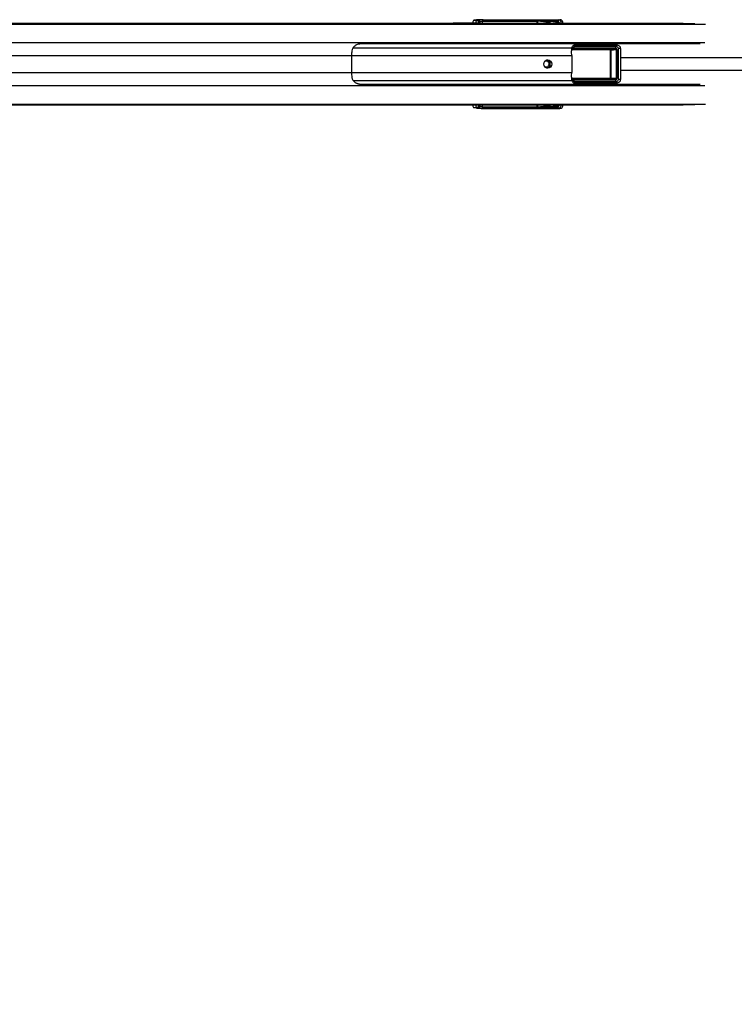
# Paper-space layout 'In-Ground Anchor' of a CAD drawing. Header units: millimetres. Extents: x 1903 to 18395, y 314 to 15846.
# Tile 34 of 52: x 4084 to 4923, y 11243 to 12398. Entities that reach past the tile are written whole.
import ezdxf

# ---------------------------------------------------------------- set-up
doc = ezdxf.new("R2010")
doc.units = ezdxf.units.MM
doc.layers.add('COMPONENT_GEOMETRY', color=7, linetype='Continuous')
doc.styles.add('SLDTEXTSTYLE1', font='TXT', dxfattribs={"width": 0.75})
doc.dimstyles.new('SLDDIMSTYLE2', dxfattribs={"dimtxt": 100, "dimasz": 6.604, "dimexe": 0, "dimexo": 0.0625, "dimgap": 25, "dimtad": 0, "dimtih": 1, "dimtoh": 1, "dimdec": 0, "dimlfac": 0.5, "dimrnd": 1e-09, "dimzin": 12, "dimdsep": 46, "dimtxsty": 'SLDTEXTSTYLE1', "dimsah": 1, "dimcen": 0.09, "dimadec": 0, "dimazin": 3, "dimtfac": 1, "dimtdec": 3, "dimtofl": 0, "dimtmove": 0, "dimatfit": 3, "dimfxl": 1, "dimfrac": 2, "dimtolj": 1, "dimtzin": 12, "dimarcsym": 0})

# ---------------------------------------------------------------- blocks, each defined once
blk = doc.blocks.new('_D_15')
at = {"layer": 'COMPONENT_GEOMETRY', "color": 7, "ltscale": 2}
for p, q in [((2938.4, 12281.5), (2938.4, 8362)), ((10064.3, 12285.6), (10064.3, 8362)), ((2938.4, 8368.4), (6353.5, 8368.4)), ((10064.3, 8368.4), (6649.1, 8368.4))]:
    blk.add_line(p, q, dxfattribs=at)
for points in [[(2938.4, 8368.4), (2945, 8367.4), (2945, 8369.4)], [(10064.3, 8368.4), (10057.7, 8369.4), (10057.7, 8367.4)]]:
    blk.add_solid(points, dxfattribs=at)
at = {"layer": 'COMPONENT_GEOMETRY', "color": 7, "ltscale": 2, "insert": (6353.5, 8417.9), "char_height": 100, "attachment_point": 1, "style": 'SLDTEXTSTYLE1'}
blk.add_mtext('3563', dxfattribs=at)

psp = doc.layouts.new('In-Ground Anchor')

# ---------------------------------------------------------------- linework, layer by layer
at = {"color": 7, "linetype": 'Continuous', "lineweight": 25, "ltscale": 2}
for p, q in [((3438.42, 12393.92), (4592.57, 12393.92)), ((4592.57, 12393.92), (4598.65, 12393.92)), ((4598.65, 12393.92), (4616.6, 12393.92)), ((4614.52, 12393.53), (4621.25, 12393.29)), ((4614.52, 12393.53), (4623.5, 12393.53)), ((4616.6, 12393.92), (4619.65, 12393.92)), ((4620.13, 12397.63), (4617.11, 12397.2)), ((4617.11, 12397.2), (4620.89, 12397.21)), ((4619.65, 12393.92), (4862.79, 12393.92)), ((4620.89, 12397.21), (4622.42, 12397.42)), ((4624.34, 12395.42), (4622.81, 12395.21)), ((4623.95, 12393.44), (4623.5, 12393.53)), ((4691.32, 12395.96), (4626.97, 12395.96)), ((4627.63, 12397.62), (4715.96, 12397.62)), ((4627.95, 12397.92), (4718.1, 12397.92)), ((4702.16, 12395.14), (4691.6, 12396.12)), ((4692.56, 12397.11), (4703.1, 12396.14)), ((4704.62, 12396.14), (4696.89, 12397)), ((4697.03, 12396.99), (4696.89, 12397)), ((4704.72, 12396.13), (4697.03, 12396.99)), ((4703.61, 12394.64), (4702.34, 12394.64)), ((4703.1, 12396.14), (4704.62, 12396.14)), ((4705.1, 12394.64), (4703.61, 12394.64)), ((4704.72, 12396.13), (4704.62, 12396.14)), ((4705.76, 12393.92), (4705.76, 12394.64)), ((4713.51, 12395.08), (4706.12, 12395.76)), ((4707.25, 12396.74), (4714.45, 12396.08)), ((4715.85, 12396.08), (4710.66, 12396.66)), ((4715.95, 12396.07), (4710.77, 12396.65)), ((4713.69, 12394.58), (4714.96, 12394.58)), ((4713.69, 12394.18), (4713.69, 12394.58)), ((4713.69, 12394.18), (4714.96, 12394.18)), ((4714.45, 12396.08), (4715.85, 12396.08)), ((4714.96, 12394.58), (4714.96, 12394.18)), ((4716.34, 12394.58), (4714.96, 12394.58)), ((4714.96, 12394.18), (4716.34, 12394.18)), ((4715.85, 12396.08), (4715.95, 12396.07)), ((4715.96, 12397.62), (4718.1, 12397.92)), ((4716.34, 12394.18), (4716.34, 12394.58)), ((4716.99, 12394.18), (4716.99, 12394.58)), ((4882.76, 12369.42), (4483.63, 12369.42)), ((4733.9, 12364.51), (4782.74, 12364.51)), ((4783.05, 12363.51), (4734.21, 12363.51)), ((4784.29, 12366.07), (4735.2, 12366.01)), ((4736.86, 12368.01), (4784.9, 12368.06)), ((4757.61, 12368.95), (4777.54, 12368.97)), ((4776.74, 12362.94), (4783.05, 12363.51)), ((4777.51, 12329.88), (4777.51, 12361.95)), ((4777.51, 12361.95), (4777.81, 12361.95)), ((4784.9, 12368.06), (4777.54, 12368.97)), ((4784.58, 12362.56), (4777.81, 12361.95)), ((4777.81, 12361.95), (4777.81, 12329.88)), ((4785.52, 12368.03), (4778.22, 12368.93)), ((4784.58, 12362.56), (4785.18, 12362.56)), ((4784.58, 12329.27), (4784.58, 12362.56)), ((4785.18, 12362.56), (4785.18, 12329.27)), ((4786.69, 12327.83), (4786.69, 12364.01)), ((4789.35, 12327.83), (4789.35, 12364.01)), ((4473.48, 12355.77), (4473.48, 12336.07)), ((4731.85, 12355.77), (4731.85, 12336.07)), ((4734.84, 12325.15), (4733.4, 12326.88)), ((4782.74, 12327.33), (4733.9, 12327.33)), ((4734.21, 12328.33), (4783.05, 12328.33)), ((4735.2, 12325.83), (4784.29, 12325.77)), ((4784.9, 12323.77), (4736.86, 12323.83)), ((4783.05, 12328.33), (4776.74, 12328.9)), ((4777.51, 12329.88), (4777.81, 12329.88)), ((4777.54, 12322.86), (4784.9, 12323.77)), ((4777.81, 12329.88), (4784.58, 12329.27)), ((4778.22, 12322.91), (4785.52, 12323.81)), ((4784.58, 12329.27), (4785.18, 12329.27)), ((4483.63, 12322.42), (4882.76, 12322.42)), ((4757.61, 12322.89), (4777.54, 12322.86)), ((3782.57, 12297.92), (4592.57, 12297.92)), ((4592.57, 12297.92), (4598.65, 12297.92)), ((4598.65, 12297.92), (4616.6, 12297.92)), ((4621.25, 12298.55), (4614.52, 12298.31)), ((4614.52, 12298.31), (4623.5, 12298.31)), ((4616.6, 12297.92), (4619.65, 12297.92)), ((4620.89, 12294.63), (4617.11, 12294.64)), ((4620.13, 12294.21), (4617.11, 12294.64)), ((4619.65, 12297.92), (4862.79, 12297.92)), ((4622.42, 12294.42), (4620.89, 12294.63)), ((4622.81, 12296.63), (4624.34, 12296.41)), ((4623.5, 12298.31), (4623.95, 12298.4)), ((4626.97, 12295.87), (4691.32, 12295.87)), ((4715.96, 12294.22), (4627.63, 12294.22)), ((4627.95, 12293.92), (4718.1, 12293.92)), ((4691.6, 12295.72), (4702.16, 12296.7)), ((4703.1, 12295.7), (4692.56, 12294.72)), ((4696.89, 12294.83), (4704.62, 12295.7)), ((4696.89, 12294.83), (4697.04, 12294.86)), ((4697.04, 12294.85), (4704.72, 12295.7)), ((4702.34, 12297.2), (4703.61, 12297.2)), ((4704.62, 12295.7), (4703.1, 12295.7)), ((4703.61, 12297.2), (4705.1, 12297.2)), ((4705.76, 12297.2), (4705.76, 12297.92)), ((4706.12, 12296.08), (4713.51, 12296.76)), ((4714.45, 12295.76), (4707.25, 12295.09)), ((4710.66, 12295.18), (4715.85, 12295.76)), ((4710.77, 12295.19), (4715.95, 12295.77)), ((4714.96, 12297.66), (4713.69, 12297.66)), ((4713.69, 12297.26), (4713.69, 12297.66)), ((4714.96, 12297.26), (4713.69, 12297.26)), ((4715.85, 12295.76), (4714.45, 12295.76)), ((4714.96, 12297.66), (4714.96, 12297.26)), ((4716.34, 12297.66), (4714.96, 12297.66)), ((4714.96, 12297.26), (4716.34, 12297.26)), ((4718.1, 12293.92), (4715.96, 12294.22)), ((4716.34, 12297.26), (4716.34, 12297.66)), ((4716.99, 12297.66), (4716.98, 12297.92)), ((4716.99, 12297.26), (4716.99, 12297.66))]:
    psp.add_line(p, q, dxfattribs=at)
at = {"color": 8, "linetype": 'Continuous', "lineweight": 25, "ltscale": 2}
for p, q in [((3438.42, 12393.53), (4614.52, 12393.53)), ((4623.5, 12393.53), (4876.5, 12393.53)), ((4624.25, 12393.92), (4624.34, 12395.42)), ((4626.97, 12395.96), (4626.85, 12393.92)), ((4691.5, 12393.92), (4691.32, 12395.96)), ((4691.61, 12396.05), (4691.8, 12393.92)), ((4702.34, 12393.92), (4702.34, 12394.64)), ((4703.61, 12394.64), (4703.61, 12393.92)), ((4705.1, 12393.92), (4705.1, 12394.64)), ((4705.76, 12394.64), (4705.1, 12394.64)), ((4705.84, 12395.96), (4705.16, 12395.96)), ((4705.99, 12393.92), (4705.83, 12395.67)), ((4706.12, 12395.76), (4706.29, 12393.92)), ((4716.34, 12394.58), (4716.99, 12394.58)), ((4716.34, 12394.18), (4716.99, 12394.18)), ((4717.06, 12393.92), (4717.06, 12393.94)), ((3438.42, 12392.82), (4888.97, 12392.82)), ((3435.78, 12371.22), (4888.21, 12371.22)), ((4475.47, 12365.08), (4731.92, 12365.08)), ((4776.9, 12362.44), (4731.53, 12362.44)), ((4731.6, 12362.94), (4776.74, 12362.94)), ((4732.02, 12364.82), (4733.4, 12364.96)), ((4789.35, 12364.01), (4786.69, 12364.01)), ((3519.64, 12355.77), (4473.48, 12355.77)), ((4473.48, 12355.77), (4731.85, 12355.77)), ((3519.64, 12336.07), (4473.48, 12336.07)), ((4473.48, 12336.07), (4731.85, 12336.07)), ((4475.36, 12326.76), (4731.92, 12326.76)), ((4731.62, 12329.4), (4776.9, 12329.4)), ((4776.74, 12328.9), (4731.64, 12328.9)), ((4734.21, 12324.02), (4735.86, 12324.25)), ((4789.35, 12327.83), (4786.69, 12327.83)), ((3435.78, 12320.62), (4888.21, 12320.62)), ((3438.42, 12299.02), (4888.97, 12299.02)), ((3438.42, 12298.31), (4614.52, 12298.31)), ((4623.5, 12298.31), (4876.5, 12298.31)), ((4624.34, 12296.41), (4624.25, 12297.92)), ((4626.85, 12297.92), (4626.97, 12295.87)), ((4691.32, 12295.87), (4691.5, 12297.92)), ((4691.8, 12297.92), (4691.61, 12295.79)), ((4702.34, 12297.2), (4702.34, 12297.92)), ((4703.61, 12297.92), (4703.61, 12297.2)), ((4704.72, 12295.7), (4704.62, 12295.7)), ((4705.1, 12297.2), (4705.1, 12297.92)), ((4705.76, 12297.2), (4705.1, 12297.2)), ((4705.17, 12295.87), (4705.84, 12295.87)), ((4705.83, 12296.16), (4705.99, 12297.92)), ((4706.29, 12297.92), (4706.12, 12296.08)), ((4715.96, 12295.77), (4715.85, 12295.76)), ((4716.99, 12297.66), (4716.34, 12297.66)), ((4716.99, 12297.26), (4716.34, 12297.26)), ((4717.06, 12297.89), (4717.06, 12297.92))]:
    psp.add_line(p, q, dxfattribs=at)
at = {"color": 7, "linetype": 'Continuous', "lineweight": 25, "ltscale": 2, "flags": 128}
psp.add_lwpolyline([(4703.69, 12340.92), (4701.9, 12341.3), (4700.37, 12342.38), (4699.36, 12344.01), (4699, 12345.92), (4699.36, 12347.83), (4700.37, 12349.45), (4701.9, 12350.54), (4703.69, 12350.92), (4705.49, 12350.54), (4707.01, 12349.45), (4708.03, 12347.83), (4708.39, 12345.92), (4708.03, 12344.01), (4707.01, 12342.38), (4705.49, 12341.3), (4703.69, 12340.92)], dxfattribs=at)
at = {"color": 7, "linetype": 'Continuous', "lineweight": 25, "ltscale": 4}
for centre, radius, start, end in [((4616.59, 12374.56), 19.36, 78.58367, 89.96038), ((4619.63, 12374.55), 19.37, 78.48587, 89.95936), ((4620.83, 12395.23), 1.98, 359.48696, 88.32292), ((4622.36, 12395.44), 1.98, 359.48696, 88.32292), ((4628.75, 12396.21), 1.8, 128.66508, 187.96031), ((4691.2, 12396.81), 0.805, 277.81626, 299.89587), ((4691.21, 12396.85), 0.888, 276.78479, 296.46121), ((4692.52, 12397.27), 0.16, 284.06249, 340.13589), ((4696.84, 12397.17), 0.177, 286.3873, 344.44667), ((4703.14, 12395.16), 0.98, 92.44078, 181.19044), ((4705.73, 12396.56), 0.888, 276.78479, 296.46121), ((4706.03, 12397.31), 1.35, 262.10422, 274.01709), ((4707.17, 12396.95), 0.221, 291.26429, 351.77121), ((4710.57, 12396.88), 0.236, 292.69257, 353.59844), ((4714.49, 12395.1), 0.98, 92.44078, 181.19044), ((4517.5, 12355.83), 44.02, 172.70684, 180.08362), ((4673.36, 12355.8), 58.49, 359.96344, 5.50955), ((4734.3, 12364.51), 1.01, 153.7021, 264.7749), ((4734.97, 12366.19), 2, 218.02992, 237.60306), ((4734.98, 12364.3), 1.1, 169.04578, 225.56686), ((4736.31, 12367.02), 1.5, 192.9181, 222.50542), ((4736.02, 12366.99), 0.622, 71.65915, 105.25651), ((4776.35, 12362.55), 0.552, 349.04578, 45.56686), ((4783.82, 12364.3), 1.1, 169.04578, 225.56686), ((4786.46, 12366.49), 2.21, 134.53138, 191.00103), ((4702.06, 12346.1), 3.27, 356.79071, 142.11197), ((4701.72, 12345.92), 5.05, 283.03855, 76.96145), ((4517.5, 12336.01), 44.02, 179.91638, 187.29316), ((4702.07, 12345.7), 3.26, 217.3244, 3.77291), ((4673.36, 12336.03), 58.49, 354.49045, 0.03656), ((4734.3, 12327.32), 1.01, 95.2251, 206.2979), ((4734.97, 12325.64), 2, 122.39694, 141.97008), ((4734.98, 12327.54), 1.1, 134.43314, 190.95422), ((4736.31, 12324.82), 1.5, 137.49458, 167.0819), ((4736.02, 12324.85), 0.622, 254.74349, 288.34085), ((4776.35, 12329.29), 0.552, 314.43314, 10.95422), ((4783.82, 12327.54), 1.1, 134.43314, 190.95422), ((4786.46, 12325.35), 2.21, 168.99897, 225.46862), ((4616.59, 12317.28), 19.36, 270.03962, 281.41633), ((4619.63, 12317.29), 19.37, 270.04064, 281.51413), ((4620.83, 12296.61), 1.98, 271.67708, 0.51304), ((4622.36, 12296.4), 1.98, 271.67708, 0.51304), ((4628.75, 12295.62), 1.8, 172.03969, 231.33492), ((4691.2, 12295.02), 0.805, 60.10413, 82.18374), ((4691.21, 12294.99), 0.888, 63.53879, 83.21521), ((4692.52, 12294.57), 0.16, 19.86411, 75.93751), ((4696.84, 12294.66), 0.177, 15.55333, 73.6127), ((4703.14, 12296.68), 0.98, 178.80956, 267.55922), ((4705.73, 12295.28), 0.888, 63.53879, 83.21521), ((4706.03, 12294.53), 1.35, 85.98291, 97.89578), ((4707.17, 12294.89), 0.221, 8.22879, 68.73571), ((4710.57, 12294.96), 0.236, 6.40156, 67.30743), ((4714.49, 12296.74), 0.98, 178.80956, 267.55922)]:
    psp.add_arc(centre, radius, start, end, dxfattribs=at)
at = {"color": 8, "linetype": 'Continuous', "lineweight": 25, "ltscale": 4}
for centre, radius, start, end in [((4716.99, 12396.29), 1.69, 128.0077, 184.83812), ((4717.09, 12382.2), 11.74, 86.25093, 90.15733), ((4716.99, 12295.55), 1.69, 175.16188, 231.9923), ((4717.09, 12309.64), 11.74, 269.84267, 273.74907)]:
    psp.add_arc(centre, radius, start, end, dxfattribs=at)
at = {"color": 7, "linetype": 'Continuous', "lineweight": 25, "ltscale": 4}
for centre, major_axis, ratio, start_param, end_param in [((4592.57, 12233.92), (314.72, 0), 0.5083921, 1.5009832, 1.5707963), ((4598.65, 12233.92), (314.72, 0), 0.5083921, 1.5015838, 1.5707963), ((4617.2, 12391.21), (0, 6), 0.325952, 0.0460032, 1.1020644), ((4625.81, 12397.64), (6.02, 0.1), 0.0439267, 1.2060135, 2.8015596), ((4621.67, 12393.44), (2.43, -0.06), 0.0655914, 4.5417646, 6.6371666), ((4626.2, 12397.43), (4.01, 0.07), 0.0439267, 1.2060135, 2.8015596), ((4626.23, 12395.43), (2.01, 0.2), 0.2467583, 1.1702491, 2.7657952), ((4689.88, 12395.62), (0, 2), 0.7293247, 4.8869219, 4.9129515), ((4690.34, 12395.62), (0, 2.5), 0.5135386, 4.8869219, 4.9129515), ((4776.91, 12395.12), (103.02, -2.5), 0.0008479, 3.7530802, 3.822914), ((4776.91, 12395.62), (103.01, -2), 0.0006456, 3.7547681, 3.8246019), ((4702.15, 12394.64), (0, 0.5), 0.3779182, 4.712389, 6.2482787), ((4703.08, 12394.64), (0, 1.5), 0.3560683, 4.712389, 6.2482787), ((4704.6, 12394.64), (0, 1.5), 0.3342183, 4.712389, 6.2482787), ((4707.75, 12395.62), (1.9, -0.39), 0.7714597, 3.1770037, 3.3710044), ((4707.57, 12395.71), (1.45, -0.27), 0.6750908, 3.1735108, 3.3675115), ((4776.91, 12395.12), (103.02, -2.5), 0.0008479, 3.9698079, 4.0139569), ((4776.91, 12395.62), (103.01, -2), 0.0006456, 3.9714957, 4.0156448), ((4713.5, 12394.58), (0, 0.5), 0.3779182, 4.712389, 6.2482787), ((4714.43, 12394.58), (0, 1.5), 0.3560683, 4.712389, 6.2482787), ((4715.84, 12394.58), (0, 1.5), 0.3342183, 4.712389, 6.2482787), ((4715.87, 12393.6), (0.67, 3.97), 0.9341486, 4.8674889, 6.4394412), ((4717.88, 12393.88), (1.39, 3.83), 0.9099183, 5.0309664, 6.6029187), ((4656.74, 12354.94), (109.04, 10.9), 0.0105825, 0.7795669, 0.8187701), ((4741.13, 12361.42), (8.16, 0), 0.8194677, 2.3851365, 2.6615065), ((4782.96, 12370.8), (271.41, 0.5), 0.0066965, 4.5410686, 4.6188255), ((4776.72, 12361.94), (1.09, 0.06), 0.9159717, 6.2421264, 7.7832404), ((4776.88, 12361.94), (0.628, 0.04), 0.7949603, 6.2320357, 7.7731497), ((4777.68, 12364.97), (4.68, -0.39), 0.8523674, 1.5248226, 1.6701578), ((4782.67, 12362.5), (2.51, 0.16), 0.7949603, 6.2320357, 7.7731497), ((4782.99, 12362.5), (1.59, 0.11), 0.6287674, 6.2308543, 7.7719683), ((4784.35, 12364.06), (2.34, -0.2), 0.8523674, 0.071256, 1.6701578), ((4785, 12364.06), (4.25, -0.28), 0.9398079, 0.0578123, 1.6567141), ((4656.74, 12336.9), (109.04, -10.9), 0.0105825, 5.4644152, 5.5036184), ((4741.13, 12330.42), (8.16, 0), 0.8194677, 3.6216788, 3.8980488), ((4776.72, 12329.9), (1.09, -0.06), 0.9159717, 4.7831302, 6.3242442), ((4776.88, 12329.9), (0.628, -0.04), 0.7949603, 4.7932209, 6.3343349), ((4782.67, 12329.33), (2.51, -0.16), 0.7949603, 4.7932209, 6.3343349), ((4782.99, 12329.33), (1.59, -0.11), 0.6287674, 4.7944023, 6.3355163), ((4784.35, 12327.77), (2.34, 0.2), 0.8523674, 4.6130275, 6.2119293), ((4785, 12327.77), (4.25, 0.28), 0.9398079, 4.6264712, 6.225373), ((4782.96, 12321.03), (271.41, -0.5), 0.0066965, 1.6643598, 1.7421385), ((4777.68, 12326.87), (4.68, 0.39), 0.8523674, 4.6130275, 4.7583627), ((4592.57, 12457.92), (314.72, 0), 0.5083921, 4.712389, 4.7822022), ((4598.65, 12457.92), (314.72, 0), 0.5083921, 4.712389, 4.7816015), ((4617.2, 12300.63), (0, 6), 0.325952, 2.0395283, 3.0955894), ((4625.81, 12294.2), (6.02, -0.1), 0.0439267, 3.4816257, 5.0771718), ((4621.67, 12298.4), (2.43, 0.06), 0.0655914, 5.929204, 8.0246061), ((4626.2, 12294.41), (4.01, -0.07), 0.0439267, 3.4816257, 5.0771718), ((4626.23, 12296.41), (2.01, -0.2), 0.2467583, 3.5173901, 5.1129362), ((4689.88, 12296.22), (0, 2), 0.7293247, 4.5118264, 4.5378561), ((4690.34, 12296.22), (0, 2.5), 0.5135386, 4.5118264, 4.5378561), ((4776.91, 12296.72), (103.02, 2.5), 0.0008479, 2.4602713, 2.5301051), ((4776.91, 12296.22), (103.01, 2), 0.0006456, 2.4585834, 2.5284173), ((4702.15, 12297.2), (0, 0.5), 0.3779182, 3.1764992, 4.712389), ((4703.08, 12297.2), (0, 1.5), 0.3560683, 3.1764992, 4.712389), ((4704.6, 12297.2), (0, 1.5), 0.3342183, 3.1764992, 4.712389), ((4707.75, 12296.21), (1.9, 0.39), 0.7714597, 2.9121809, 3.1061816), ((4707.57, 12296.13), (1.45, 0.27), 0.6750908, 2.9156738, 3.1096745), ((4776.91, 12296.72), (103.02, 2.5), 0.0008479, 2.2692284, 2.3133774), ((4776.91, 12296.22), (103.01, 2), 0.0006456, 2.2675405, 2.3116896), ((4713.5, 12297.26), (0, 0.5), 0.3779182, 3.1764992, 4.712389), ((4714.43, 12297.26), (0, 1.5), 0.3560683, 3.1764992, 4.712389), ((4715.84, 12297.26), (0, 1.5), 0.3342183, 3.1764992, 4.712389), ((4715.87, 12298.24), (-0.67, 3.97), 0.9341486, 2.9853368, 4.5572891), ((4717.88, 12297.96), (-1.39, 3.83), 0.9099183, 2.8218592, 4.3938115)]:
    psp.add_ellipse(centre, major_axis=major_axis, ratio=ratio, start_param=start_param, end_param=end_param, dxfattribs=at)
at = {"color": 8, "linetype": 'Continuous', "lineweight": 25, "ltscale": 4}
for centre, major_axis, ratio, start_param, end_param in [((4620.98, 12391.21), (0, 6), 0.325882, 0.045869, 1.1028022), ((4622.87, 12391.21), (0, 4), 0.325952, 0.0460032, 0.8278434), ((4713.5, 12394.18), (0, 0.5), 0.3779182, 4.158029, 4.712389), ((4715.19, 12393.95), (0.7, 1.92), 0.9099183, 5.0309664, 5.3492181), ((4763.96, 12365.69), (45.22, -4.52), 0.0107076, 4.0111989, 4.0707672), ((4763.96, 12326.15), (45.22, 4.52), 0.0107076, 2.2124181, 2.2719864), ((4620.98, 12300.62), (0, 6), 0.325882, 2.0387905, 3.0957237), ((4622.87, 12300.62), (0, 4), 0.325952, 2.3137493, 3.0955894), ((4713.5, 12297.66), (0, 0.5), 0.3779182, 4.712389, 5.266749)]:
    psp.add_ellipse(centre, major_axis=major_axis, ratio=ratio, start_param=start_param, end_param=end_param, dxfattribs=at)
at = {"color": 7, "linetype": 'Continuous', "lineweight": 25, "ltscale": 2}
for points, knots in [([(4691.31, 12396.02), (4691.31, 12396.04), (4691.29, 12396.19), (4691.32, 12396.46), (4691.47, 12396.78), (4691.7, 12397), (4692, 12397.14), (4692.33, 12397.21), (4692.55, 12397.21), (4692.67, 12397.21)], [0, 0, 0, 0, 0.0324038, 0.2220781, 0.3811988, 0.5433613, 0.6728153, 0.8347469, 1, 1, 1, 1]), ([(4692.56, 12397.11), (4692.47, 12397.11), (4692.33, 12397.11), (4692.15, 12397.08), (4692.01, 12397.03), (4691.93, 12396.98), (4691.8, 12396.89), (4691.69, 12396.75), (4691.59, 12396.49), (4691.58, 12396.26), (4691.6, 12396.13), (4691.6, 12396.12)], [0, 0, 0, 0, 0.16551111, 0.28358534, 0.31493155, 0.41350531, 0.43337327, 0.5928838, 0.76041904, 0.96517182, 1, 1, 1, 1]), ([(4705.76, 12394.64), (4705.75, 12394.75), (4705.74, 12395.04), (4705.64, 12395.43), (4705.41, 12395.8), (4705.1, 12396.05), (4704.85, 12396.1), (4704.72, 12396.13)], [0, 0, 0, 0, 0.1532452, 0.4235954, 0.6291014, 0.8052838, 1, 1, 1, 1]), ([(4705.84, 12395.96), (4705.88, 12396.08), (4705.94, 12396.31), (4706.19, 12396.59), (4706.52, 12396.79), (4706.94, 12396.91), (4707.22, 12396.91), (4707.39, 12396.92)], [0, 0, 0, 0, 0.1837229, 0.3577538, 0.5459259, 0.7461896, 1, 1, 1, 1]), ([(4707.25, 12396.74), (4707.13, 12396.74), (4706.92, 12396.74), (4706.6, 12396.64), (4706.36, 12396.47), (4706.19, 12396.24), (4706.14, 12396.05), (4706.12, 12395.95)], [0, 0, 0, 0, 0.26169486, 0.45475767, 0.63423186, 0.80785031, 1, 1, 1, 1]), ([(4716.99, 12394.58), (4716.99, 12394.68), (4716.98, 12394.97), (4716.88, 12395.37), (4716.64, 12395.74), (4716.33, 12395.99), (4716.08, 12396.04), (4715.95, 12396.07)], [0, 0, 0, 0, 0.1532452, 0.4235954, 0.6291014, 0.8052838, 1, 1, 1, 1]), ([(4716.97, 12393.92), (4716.98, 12393.96), (4716.99, 12394.04), (4716.99, 12394.13), (4716.99, 12394.18)], [0, 0, 0, 0, 0.459484, 1, 1, 1, 1]), ([(4483.63, 12369.42), (4483.12, 12369.39), (4481.93, 12369.31), (4479.61, 12368.59), (4477.08, 12367.1), (4474.72, 12364.66), (4474.13, 12362.49), (4473.83, 12361.42)], [0, 0, 0, 0, 0.10962694, 0.25672778, 0.49978841, 0.75517788, 1, 1, 1, 1]), ([(4731.92, 12365.08), (4731.73, 12364.24), (4731.46, 12363.08), (4731.55, 12361.78), (4731.58, 12361.42)], [0, 0, 0, 0, 0.720131, 1, 1, 1, 1]), ([(4739.52, 12369.42), (4739.52, 12369.42), (4738.91, 12369.42), (4737.34, 12369.28), (4735.16, 12368.58), (4733.38, 12367.35), (4732.35, 12366.14), (4732.05, 12365.41), (4731.92, 12365.08)], [0, 0, 0, 0, 0.0026713, 0.1953579, 0.507159, 0.7219581, 0.8748674, 1, 1, 1, 1]), ([(4733.4, 12364.96), (4733.63, 12365.3), (4734.05, 12365.93), (4734.6, 12366.45), (4734.84, 12366.69)], [0, 0, 0, 0, 0.544713, 1, 1, 1, 1]), ([(4734.84, 12366.69), (4735.05, 12366.87), (4735.33, 12367.12), (4735.68, 12367.42), (4735.81, 12367.54), (4735.86, 12367.59)], [0, 0, 0, 0, 0.5927869, 0.8158087, 1, 1, 1, 1]), ([(4736.22, 12367.58), (4736.16, 12367.49), (4736.02, 12367.31), (4735.72, 12366.86), (4735.44, 12366.41), (4735.25, 12366.09), (4735.2, 12366.01)], [0, 0, 0, 0, 0.2055736, 0.4344383, 0.8552633, 1, 1, 1, 1]), ([(4736.86, 12368.01), (4736.86, 12368.01), (4736.71, 12368), (4736.35, 12367.94), (4736.04, 12367.72), (4735.86, 12367.59)], [0, 0, 0, 0, 0.0107069, 0.4125943, 1, 1, 1, 1]), ([(4736.86, 12368.01), (4736.86, 12368.01), (4736.76, 12368), (4736.53, 12367.93), (4736.34, 12367.71), (4736.22, 12367.58)], [0, 0, 0, 0, 0.0107069, 0.4125955, 1, 1, 1, 1]), ([(4473.83, 12330.42), (4473.92, 12329.95), (4474.1, 12329.01), (4474.69, 12327.71), (4475.47, 12326.52), (4476.48, 12325.41), (4477.73, 12324.39), (4479.02, 12323.62), (4480.21, 12323.09), (4481.16, 12322.78), (4482.05, 12322.57), (4482.72, 12322.47), (4483.25, 12322.42), (4483.5, 12322.42), (4483.63, 12322.42)], [0, 0, 0, 0, 0.104871, 0.2131432, 0.3178586, 0.4247436, 0.5493588, 0.6769411, 0.7529013, 0.8300934, 0.8866737, 0.9445812, 0.9721706, 1, 1, 1, 1]), ([(4731.58, 12330.42), (4731.55, 12329.49), (4731.52, 12328.19), (4731.83, 12327.07), (4731.92, 12326.76)], [0, 0, 0, 0, 0.7198695, 1, 1, 1, 1]), ([(4731.92, 12326.76), (4732.05, 12326.43), (4732.35, 12325.7), (4733.38, 12324.49), (4735.16, 12323.26), (4737.34, 12322.56), (4738.91, 12322.42), (4739.52, 12322.42), (4739.52, 12322.42)], [0, 0, 0, 0, 0.1251326, 0.2780419, 0.492841, 0.8046421, 0.9973287, 1, 1, 1, 1]), ([(4735.86, 12324.25), (4735.81, 12324.3), (4735.68, 12324.41), (4735.33, 12324.72), (4735.05, 12324.97), (4734.84, 12325.15)], [0, 0, 0, 0, 0.1841913, 0.4072131, 1, 1, 1, 1]), ([(4735.2, 12325.83), (4735.35, 12325.59), (4735.54, 12325.26), (4735.82, 12324.83), (4736.02, 12324.53), (4736.16, 12324.35), (4736.22, 12324.26)], [0, 0, 0, 0, 0.4255346, 0.5656144, 0.7944513, 1, 1, 1, 1]), ([(4736.86, 12323.83), (4736.86, 12323.83), (4736.71, 12323.84), (4736.35, 12323.9), (4736.04, 12324.12), (4735.86, 12324.25)], [0, 0, 0, 0, 0.0107059, 0.4231481, 1, 1, 1, 1]), ([(4736.86, 12323.83), (4736.86, 12323.83), (4736.76, 12323.84), (4736.53, 12323.91), (4736.33, 12324.13), (4736.22, 12324.26)], [0, 0, 0, 0, 0.010706, 0.4231493, 1, 1, 1, 1]), ([(4692.67, 12294.62), (4692.55, 12294.62), (4692.34, 12294.63), (4692.02, 12294.69), (4691.73, 12294.82), (4691.49, 12295.03), (4691.37, 12295.25), (4691.3, 12295.52), (4691.3, 12295.68), (4691.31, 12295.82)], [0, 0, 0, 0, 0.1677551, 0.3094261, 0.4421052, 0.5973632, 0.7692312, 0.8002226, 1, 1, 1, 1]), ([(4691.6, 12295.72), (4691.59, 12295.6), (4691.58, 12295.37), (4691.69, 12295.08), (4691.86, 12294.89), (4692, 12294.82), (4692.13, 12294.77), (4692.21, 12294.75), (4692.38, 12294.72), (4692.47, 12294.72), (4692.56, 12294.72)], [0, 0, 0, 0, 0.2158633, 0.4289558, 0.5802581, 0.6862162, 0.7010964, 0.8134316, 0.8319841, 1, 1, 1, 1]), ([(4704.72, 12295.7), (4704.85, 12295.73), (4705.09, 12295.79), (4705.36, 12296), (4705.54, 12296.23), (4705.67, 12296.53), (4705.75, 12296.86), (4705.75, 12297.1), (4705.76, 12297.2)], [0, 0, 0, 0, 0.1993679, 0.3515466, 0.4951181, 0.6479217, 0.855378, 1, 1, 1, 1]), ([(4707.39, 12294.92), (4707.27, 12294.92), (4707.02, 12294.92), (4706.63, 12295), (4706.25, 12295.19), (4705.96, 12295.49), (4705.88, 12295.75), (4705.84, 12295.87)], [0, 0, 0, 0, 0.1896653, 0.387972, 0.5975579, 0.804387, 1, 1, 1, 1]), ([(4706.12, 12295.88), (4706.15, 12295.78), (4706.19, 12295.59), (4706.32, 12295.42), (4706.46, 12295.29), (4706.57, 12295.22), (4706.76, 12295.14), (4706.98, 12295.09), (4707.16, 12295.09), (4707.25, 12295.09)], [0, 0, 0, 0, 0.204018, 0.3683635, 0.408955, 0.5625699, 0.6085277, 0.8027053, 1, 1, 1, 1]), ([(4715.95, 12295.77), (4716.09, 12295.8), (4716.32, 12295.85), (4716.59, 12296.06), (4716.78, 12296.3), (4716.91, 12296.59), (4716.98, 12296.92), (4716.99, 12297.16), (4716.99, 12297.26)], [0, 0, 0, 0, 0.1993679, 0.3515466, 0.4951181, 0.6479217, 0.855378, 1, 1, 1, 1])]:
    psp.add_open_spline(points, degree=3, knots=knots, dxfattribs=at)
at = {"color": 8, "linetype": 'Continuous', "lineweight": 25, "ltscale": 2}
for points, knots in [([(4697.01, 12397.13), (4697.08, 12397.12), (4697.43, 12397.1), (4697.83, 12397.04), (4698.1, 12396.89), (4698.15, 12396.87)], [0, 0, 0, 0, 0.1613235, 0.8505587, 1, 1, 1, 1]), ([(4710.81, 12396.85), (4710.87, 12396.85), (4711.23, 12396.83), (4711.67, 12396.75), (4712, 12396.56), (4712.09, 12396.5)], [0, 0, 0, 0, 0.1389399, 0.760064, 1, 1, 1, 1]), ([(4735.86, 12367.59), (4735.49, 12367.64), (4734.93, 12367.71), (4734.39, 12367.79), (4734.21, 12367.81)], [0, 0, 0, 0, 0.6765262, 1, 1, 1, 1]), ([(4789.35, 12353.48), (4908.24, 12353.45), (5220.78, 12353.38), (5577.47, 12353.24), (5815.25, 12352.96), (5859.41, 12352.9)], [0, 0, 0, 0, 0.3333213, 0.8761975, 1, 1, 1, 1]), ([(5859.36, 12338.93), (5813.94, 12338.88), (5720.12, 12338.76), (5552.29, 12338.63), (5392.88, 12338.54), (5244.89, 12338.48), (5096.9, 12338.43), (4945.05, 12338.38), (4830.2, 12338.36), (4789.35, 12338.35)], [0, 0, 0, 0, 0.1273405, 0.2630802, 0.4705424, 0.5742736, 0.6780047, 0.8854671, 1, 1, 1, 1]), ([(4733.4, 12326.88), (4733.14, 12326.9), (4732.68, 12326.95), (4732.22, 12327), (4732.02, 12327.02)], [0, 0, 0, 0, 0.5543522, 1, 1, 1, 1]), ([(4698.06, 12294.96), (4697.93, 12294.9), (4697.62, 12294.75), (4697.24, 12294.72), (4697.01, 12294.71)], [0, 0, 0, 0, 0.3974858, 1, 1, 1, 1]), ([(4712.06, 12295.33), (4711.88, 12295.23), (4711.49, 12295.04), (4711.04, 12295), (4710.81, 12294.99)], [0, 0, 0, 0, 0.4909173, 1, 1, 1, 1]), ([(4084.08, 9883.41), (4361.58, 10160.83), (4778.77, 10577.89), (5335.74, 11134.44), (5659.73, 11457.98), (5886.71, 11684.35), (5973.94, 11771.18), (6016.6, 11813.64)], [0, 0, 0, 0, 0.43094873, 0.64786413, 0.86477957, 0.93387086, 1, 1, 1, 1]), ([(6031.08, 11797.31), (5941.73, 11707.61), (5692.45, 11457.34), (5122.33, 10886.69), (4568.08, 10332.13), (4174.01, 9937.95), (4100.46, 9864.39)], [0, 0, 0, 0, 0.1390537, 0.38796079, 0.88577773, 1, 1, 1, 1])]:
    psp.add_open_spline(points, degree=3, knots=knots, dxfattribs=at)

# ---------------------------------------------------------------- dimensions: what is measured, and where the dimension line sits
at = {"layer": 'COMPONENT_GEOMETRY', "color": 7, "ltscale": 2}
dim = psp.add_linear_dim(base=(2938.37, 8368.38), p1=(10064.26, 12288.16), p2=(2938.37, 12284), dimstyle='SLDDIMSTYLE2', dxfattribs=at)
dim.commit()
dim.dimension.update_dxf_attribs({"geometry": '_D_15', "text_midpoint": (6501.31, 8368.38), "dimtype": 160})

doc.saveas('drawing.dxf')
